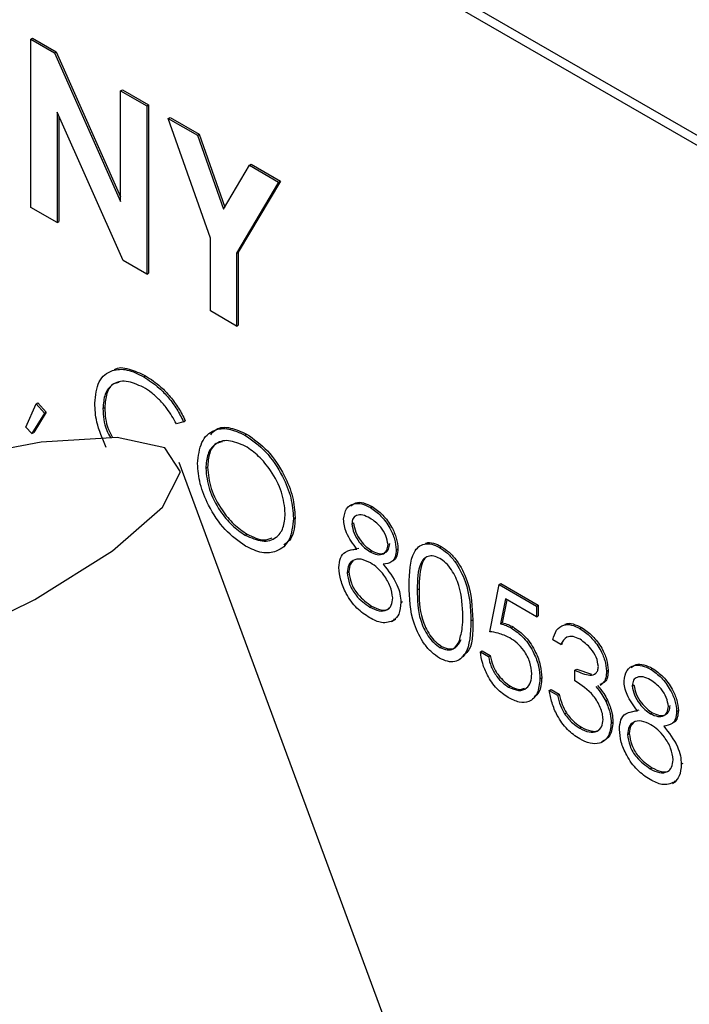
# Model space of a CAD drawing. Header units: inches. Extents: x 0.6 to 33.8, y 0 to 21.7.
# Tile 166 of 169: x 29.415 to 29.4826, y 18.2588 to 18.3583. Entities that reach past the tile are written whole.
import ezdxf

# ---------------------------------------------------------------- set-up
doc = ezdxf.new("R2010")
doc.units = ezdxf.units.IN
doc.header["$MEASUREMENT"] = 0

msp = doc.modelspace()

# ---------------------------------------------------------------- linework, layer by layer
at = {"color": 7, "linetype": 'Continuous'}
for p, q in [((29.49880873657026, 18.33667019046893), (29.11343554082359, 18.55914140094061)), ((29.49969262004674, 18.33718044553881), (29.11431942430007, 18.5596516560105)), ((29.41608328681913, 18.35632399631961), (29.41626006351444, 18.35642604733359)), ((29.41608328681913, 18.35632399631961), (29.41846474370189, 18.35494921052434)), ((29.41608328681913, 18.33931272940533), (29.41608328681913, 18.35632399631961)), ((29.41626006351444, 18.35642604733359), (29.41864152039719, 18.35505126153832)), ((29.41846474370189, 18.35494921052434), (29.41864152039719, 18.35505126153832)), ((29.41846474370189, 18.35494921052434), (29.42514875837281, 18.33989629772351)), ((29.41864152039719, 18.35505126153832), (29.42514875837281, 18.34039646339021)), ((29.42514875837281, 18.35109061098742), (29.42532553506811, 18.3511926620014)), ((29.42514875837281, 18.33989629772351), (29.42514875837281, 18.35109061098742)), ((29.42514875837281, 18.35109061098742), (29.42779285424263, 18.34956420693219)), ((29.42532553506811, 18.3511926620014), (29.42796963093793, 18.34966625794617)), ((29.42539369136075, 18.33393794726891), (29.41872738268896, 18.34894656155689)), ((29.41872738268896, 18.34894656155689), (29.41872738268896, 18.3377863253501)), ((29.42779285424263, 18.34956420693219), (29.42796963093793, 18.34966625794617)), ((29.42779285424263, 18.34956420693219), (29.42779285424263, 18.33255294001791)), ((29.42796963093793, 18.34966625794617), (29.42796963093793, 18.33265499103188)), ((29.41890415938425, 18.34854856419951), (29.41890415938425, 18.33788837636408)), ((29.4299647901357, 18.34831037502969), (29.430141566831, 18.34841242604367)), ((29.4299647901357, 18.34831037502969), (29.43290693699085, 18.34661190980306)), ((29.43421422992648, 18.33621341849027), (29.4299647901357, 18.34831037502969)), ((29.430141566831, 18.34841242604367), (29.43308371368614, 18.34671396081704)), ((29.43290693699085, 18.34661190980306), (29.43308371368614, 18.34671396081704)), ((29.43290693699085, 18.34661190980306), (29.43553627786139, 18.3391271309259)), ((29.43308371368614, 18.34671396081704), (29.43566963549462, 18.33935278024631)), ((29.43553627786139, 18.3391271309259), (29.43816561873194, 18.34357613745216)), ((29.43816561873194, 18.34357613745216), (29.43834239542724, 18.34367818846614)), ((29.43816561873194, 18.34357613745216), (29.44110776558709, 18.34187767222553)), ((29.43834239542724, 18.34367818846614), (29.44128454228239, 18.3419797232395)), ((29.44110776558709, 18.34187767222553), (29.4368583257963, 18.33468701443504)), ((29.44128454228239, 18.3419797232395), (29.4370351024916, 18.33478906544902)), ((29.44110776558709, 18.34187767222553), (29.44128454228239, 18.3419797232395)), ((29.41872738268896, 18.3377863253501), (29.41608328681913, 18.33931272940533)), ((29.41872738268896, 18.3377863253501), (29.41890415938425, 18.33788837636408)), ((29.43421422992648, 18.32884595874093), (29.43421422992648, 18.33621341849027)), ((29.4368583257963, 18.33468701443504), (29.4370351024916, 18.33478906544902)), ((29.4370351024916, 18.33478906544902), (29.4370351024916, 18.32742160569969)), ((29.42779285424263, 18.33255294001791), (29.42539369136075, 18.33393794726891)), ((29.4368583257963, 18.33468701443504), (29.4368583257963, 18.32731955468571)), ((29.42779285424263, 18.33255294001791), (29.42796963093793, 18.33265499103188)), ((29.4368583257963, 18.32731955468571), (29.43421422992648, 18.32884595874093)), ((29.4368583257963, 18.32731955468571), (29.4370351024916, 18.32742160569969)), ((29.42749170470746, 18.32219725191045), (29.42766848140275, 18.32229930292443)), ((29.41557335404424, 18.31712078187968), (29.41661727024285, 18.31947858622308)), ((29.41661727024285, 18.31947858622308), (29.41679404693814, 18.31958063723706)), ((29.41661727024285, 18.31947858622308), (29.41746199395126, 18.31851811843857)), ((29.41679404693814, 18.31958063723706), (29.41763877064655, 18.31862016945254)), ((29.42336399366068, 18.31898084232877), (29.42354077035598, 18.31908289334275)), ((29.41746199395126, 18.31851811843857), (29.41619306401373, 18.31645207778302)), ((29.41763877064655, 18.31862016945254), (29.41636984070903, 18.316554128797)), ((29.41746199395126, 18.31851811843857), (29.41763877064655, 18.31862016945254)), ((29.41619306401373, 18.31645207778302), (29.41557335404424, 18.31712078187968)), ((29.43150875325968, 18.31765473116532), (29.43078575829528, 18.31743316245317)), ((29.43150875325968, 18.31765473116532), (29.43168552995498, 18.3177567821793)), ((29.41619306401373, 18.31645207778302), (29.41636984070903, 18.316554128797)), ((29.43770585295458, 18.31630074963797), (29.43788262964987, 18.31640280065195)), ((29.47740338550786, 18.18807414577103), (29.43106330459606, 18.31352736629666)), ((29.43375151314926, 18.31295230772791), (29.43392828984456, 18.31305435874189)), ((29.45037855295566, 18.3089849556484), (29.45055532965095, 18.30908700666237)), ((29.4426045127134, 18.30788843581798), (29.4427812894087, 18.30799048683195)), ((29.44850651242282, 18.30732245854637), (29.44868328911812, 18.30742450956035)), ((29.43774642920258, 18.30619051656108), (29.43792320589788, 18.30629256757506)), ((29.4573687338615, 18.3049496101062), (29.4575455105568, 18.30505166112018)), ((29.44831244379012, 18.30466132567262), (29.4492015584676, 18.30488688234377)), ((29.45036564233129, 18.30449423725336), (29.45054241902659, 18.30459628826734)), ((29.45299203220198, 18.30471811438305), (29.45316880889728, 18.30482016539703)), ((29.44803435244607, 18.30241105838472), (29.44821112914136, 18.3025131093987)), ((29.46243523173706, 18.29643614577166), (29.46337955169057, 18.30120702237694)), ((29.46337955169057, 18.30120702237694), (29.46355632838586, 18.30130907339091)), ((29.46337955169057, 18.30120702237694), (29.4671568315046, 18.29902644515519)), ((29.46355632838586, 18.30130907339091), (29.4673336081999, 18.29912849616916)), ((29.45511675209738, 18.30066101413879), (29.45529352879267, 18.30076306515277)), ((29.45033244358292, 18.29892476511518), (29.45050922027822, 18.29902681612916)), ((29.45346419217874, 18.29939574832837), (29.45364096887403, 18.29949779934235)), ((29.46402508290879, 18.29974389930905), (29.46352894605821, 18.29723386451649)), ((29.46416564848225, 18.29966275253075), (29.46370572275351, 18.29733591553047)), ((29.4671568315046, 18.29793597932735), (29.46402508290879, 18.29974389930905)), ((29.4671568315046, 18.29902644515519), (29.4673336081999, 18.29912849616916)), ((29.4671568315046, 18.29902644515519), (29.4671568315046, 18.29793597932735)), ((29.4673336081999, 18.29912849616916), (29.4673336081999, 18.29803803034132)), ((29.4671568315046, 18.29793597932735), (29.4673336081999, 18.29803803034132)), ((29.4525608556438, 18.29746314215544), (29.45278182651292, 18.29759070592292)), ((29.45294379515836, 18.29769803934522), (29.45272590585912, 18.29765605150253)), ((29.45276701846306, 18.29759598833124), (29.45294379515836, 18.29769803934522)), ((29.46054659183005, 18.29752217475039), (29.46072336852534, 18.29762422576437)), ((29.46352894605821, 18.29723386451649), (29.46370572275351, 18.29733591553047)), ((29.46461343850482, 18.296814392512), (29.46479021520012, 18.29691644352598)), ((29.4715501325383, 18.29676286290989), (29.4717269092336, 18.29686491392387)), ((29.46963567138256, 18.29514189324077), (29.46880939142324, 18.29561889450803)), ((29.46963567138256, 18.29514189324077), (29.46981244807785, 18.29524394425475)), ((29.45739639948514, 18.29484683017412), (29.45757317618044, 18.29494888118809)), ((29.46149091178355, 18.29439143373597), (29.46166768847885, 18.29449348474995)), ((29.46149091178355, 18.29439143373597), (29.46231719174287, 18.29391443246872)), ((29.46166768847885, 18.29449348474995), (29.46249396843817, 18.2940164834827)), ((29.46231719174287, 18.29391443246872), (29.46249396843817, 18.2940164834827)), ((29.47105215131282, 18.29255216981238), (29.47122892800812, 18.29265422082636)), ((29.47105215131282, 18.29146170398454), (29.47105215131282, 18.29255216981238)), ((29.47122892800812, 18.29265422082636), (29.47273286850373, 18.2921531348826)), ((29.47423923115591, 18.29244810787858), (29.4744160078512, 18.29255015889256)), ((29.47870815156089, 18.29263062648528), (29.47888492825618, 18.29273267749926)), ((29.46751095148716, 18.29166370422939), (29.46768772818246, 18.29176575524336)), ((29.47358913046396, 18.29102233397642), (29.47381010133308, 18.29114989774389)), ((29.47683611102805, 18.29096812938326), (29.47701288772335, 18.29107018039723)), ((29.4643478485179, 18.29083384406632), (29.46452462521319, 18.2909358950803)), ((29.46845527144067, 18.29050730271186), (29.46863204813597, 18.29060935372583)), ((29.46845527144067, 18.29050730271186), (29.46928155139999, 18.2900303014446)), ((29.46863204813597, 18.29060935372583), (29.46945832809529, 18.29013235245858)), ((29.46928155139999, 18.2900303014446), (29.46945832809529, 18.29013235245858)), ((29.47416176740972, 18.28939820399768), (29.47433854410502, 18.28950025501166)), ((29.47000270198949, 18.28814441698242), (29.47017947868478, 18.2882464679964)), ((29.47664204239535, 18.2883069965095), (29.47753115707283, 18.28853255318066)), ((29.47869524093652, 18.28813990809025), (29.47887201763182, 18.28824195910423)), ((29.48132163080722, 18.28836378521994), (29.48149840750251, 18.28846583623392)), ((29.47471139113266, 18.28719176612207), (29.47488816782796, 18.28729381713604)), ((29.47154091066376, 18.28668137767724), (29.47171768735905, 18.28678342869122)), ((29.4763639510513, 18.2860567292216), (29.4765407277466, 18.28615878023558)), ((29.48179379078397, 18.28304141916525), (29.48197056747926, 18.28314347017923)), ((29.47866204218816, 18.28257043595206), (29.47883881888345, 18.28267248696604)), ((29.48089045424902, 18.28110881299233), (29.48111142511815, 18.2812363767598)), ((29.48127339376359, 18.28134371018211), (29.48105550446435, 18.28130172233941)), ((29.48109661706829, 18.28124165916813), (29.48127339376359, 18.28134371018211))]:
    msp.add_line(p, q, dxfattribs=at)
at = {"color": 7, "linetype": 'Continuous', "flags": 128}
msp.add_lwpolyline([(29.37419701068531, 18.30167965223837), (29.36520536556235, 18.29672338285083), (29.35867939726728, 18.29200946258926), (29.35519896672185, 18.28795674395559), (29.35507332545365, 18.28492532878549), (29.35831363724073, 18.28318457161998), (29.36463198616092, 18.28288914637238), (29.37346695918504, 18.28406530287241), (29.38403353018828, 18.28660853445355), (29.39539281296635, 18.29029286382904), (29.40653548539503, 18.29479092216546), (29.41647147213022, 18.29970303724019), (29.42431791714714, 18.3045927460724), (29.42937762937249, 18.30902557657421), (29.43120103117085, 18.31260765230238), (29.42962610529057, 18.31502069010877), (29.42479279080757, 18.31605028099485), (29.41713054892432, 18.3156049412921), (29.40732020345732, 18.31372424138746), (29.39623344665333, 18.31057528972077), (29.38485538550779, 18.30643788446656), (29.37419701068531, 18.30167965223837)], dxfattribs=at)
at = {"color": 7, "linetype": 'Continuous'}
for points, knots in [([(29.42253771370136, 18.31953025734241), (29.42262179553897, 18.3203150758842), (29.42278997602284, 18.32188486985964), (29.424152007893, 18.3229238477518), (29.42579156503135, 18.32303335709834), (29.42692470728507, 18.32247609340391), (29.42749170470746, 18.32219725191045)], [0, 0, 0, 0, 0.2795118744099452, 0.5590796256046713, 0.7793739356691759, 1, 1, 1, 1]), ([(29.42450114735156, 18.32290856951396), (29.42450573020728, 18.32291248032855), (29.42486293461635, 18.32321730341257), (29.42600897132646, 18.32307188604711), (29.42711503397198, 18.32255695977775), (29.42766848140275, 18.32229930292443)], [0, 0, 0, 0, 0.006451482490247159, 0.5028519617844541, 1, 1, 1, 1]), ([(29.42749170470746, 18.32219725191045), (29.42801811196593, 18.32185221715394), (29.42888567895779, 18.32128356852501), (29.43000114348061, 18.32008982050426), (29.43085780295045, 18.31893973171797), (29.43129177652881, 18.3180830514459), (29.43150875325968, 18.31765473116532)], [0, 0, 0, 0, 0.3396898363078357, 0.5598397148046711, 0.7799300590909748, 1, 1, 1, 1]), ([(29.42766848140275, 18.32229930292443), (29.42819488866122, 18.32195426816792), (29.42906245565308, 18.32138561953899), (29.4301779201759, 18.32019187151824), (29.43103457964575, 18.31904178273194), (29.4314685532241, 18.31818510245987), (29.43168552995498, 18.3177567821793)], [0, 0, 0, 0, 0.3396898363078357, 0.5598397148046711, 0.7799300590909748, 1, 1, 1, 1]), ([(29.42744006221, 18.32113659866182), (29.42685208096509, 18.32139835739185), (29.42567652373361, 18.32192169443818), (29.42430551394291, 18.32155921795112), (29.42348962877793, 18.32051271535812), (29.42340588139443, 18.31949158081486), (29.42336399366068, 18.31898084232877)], [0, 0, 0, 0, 0.2798558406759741, 0.5595187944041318, 0.7796855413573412, 1, 1, 1, 1]), ([(29.42501262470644, 18.32161046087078), (29.4248251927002, 18.32158257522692), (29.4242461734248, 18.32149643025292), (29.42367876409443, 18.32058650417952), (29.42358677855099, 18.31958420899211), (29.42354077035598, 18.31908289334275)], [0, 0, 0, 0, 0.1930558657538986, 0.5963926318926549, 1, 1, 1, 1]), ([(29.43078575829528, 18.31743316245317), (29.43048518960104, 18.31796862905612), (29.42998962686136, 18.31885147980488), (29.42909015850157, 18.31987463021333), (29.42827938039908, 18.32060934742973), (29.4277198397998, 18.32096084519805), (29.42744006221, 18.32113659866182)], [0, 0, 0, 0, 0.339327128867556, 0.5594657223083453, 0.7797271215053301, 1, 1, 1, 1]), ([(29.42370520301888, 18.31506520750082), (29.42332429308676, 18.31592903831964), (29.42264291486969, 18.31747427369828), (29.42256990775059, 18.3189010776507), (29.42253771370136, 18.31953025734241)], [0, 0, 0, 0, 0.5590286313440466, 1, 1, 1, 1]), ([(29.42336399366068, 18.31898084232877), (29.42339716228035, 18.31824615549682), (29.42344127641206, 18.31726902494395), (29.42398564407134, 18.31628892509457), (29.42412071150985, 18.31604574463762)], [0, 0, 0, 0, 0.7518819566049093, 0.9999999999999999, 0.9999999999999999, 0.9999999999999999, 0.9999999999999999]), ([(29.42354077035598, 18.31908289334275), (29.42357646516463, 18.31834819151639), (29.42362524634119, 18.31734413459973), (29.42418805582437, 18.31633702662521), (29.42433903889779, 18.31606685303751)], [0, 0, 0, 0, 0.7317332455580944, 0.9999999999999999, 0.9999999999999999, 0.9999999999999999, 0.9999999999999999]), ([(29.43292523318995, 18.31342504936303), (29.43301027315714, 18.31419631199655), (29.43318031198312, 18.31573846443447), (29.43444039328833, 18.31687968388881), (29.43603109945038, 18.31707475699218), (29.43714763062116, 18.31655873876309), (29.43770585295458, 18.31630074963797)], [0, 0, 0, 0, 0.279731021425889, 0.5593268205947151, 0.7796804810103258, 1, 1, 1, 1]), ([(29.43424801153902, 18.31634328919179), (29.43441963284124, 18.31654606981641), (29.43489810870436, 18.3171114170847), (29.43622758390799, 18.31715006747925), (29.43733097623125, 18.3166518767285), (29.43788262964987, 18.31640280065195)], [0, 0, 0, 0, 0.218547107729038, 0.6093038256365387, 1, 1, 1, 1]), ([(29.43770585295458, 18.31630074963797), (29.4384273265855, 18.31579684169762), (29.43986981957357, 18.3147893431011), (29.44148320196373, 18.31234908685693), (29.4424624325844, 18.30993156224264), (29.4425571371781, 18.30856970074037), (29.4426045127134, 18.30788843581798)], [0, 0, 0, 0, 0.2797673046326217, 0.5593584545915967, 0.7795711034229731, 1, 1, 1, 1]), ([(29.43788262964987, 18.31640280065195), (29.4386041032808, 18.3158988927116), (29.44004659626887, 18.31489139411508), (29.44165997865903, 18.31245113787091), (29.44263920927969, 18.31003361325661), (29.44273391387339, 18.30867175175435), (29.4427812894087, 18.30799048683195)], [0, 0, 0, 0, 0.2797673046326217, 0.5593584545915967, 0.7795711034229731, 1, 1, 1, 1]), ([(29.43774642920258, 18.31518685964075), (29.43716522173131, 18.31543521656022), (29.43600260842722, 18.31593201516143), (29.4346727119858, 18.31551580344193), (29.4338768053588, 18.31446859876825), (29.43379328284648, 18.31345780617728), (29.43375151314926, 18.31295230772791)], [0, 0, 0, 0, 0.2796270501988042, 0.5593495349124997, 0.7796302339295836, 1, 1, 1, 1]), ([(29.43543860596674, 18.31561088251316), (29.4352296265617, 18.315573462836), (29.43463726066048, 18.3154673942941), (29.43406464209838, 18.31454545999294), (29.43397374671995, 18.31355145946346), (29.43392828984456, 18.31305435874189)], [0, 0, 0, 0, 0.2141385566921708, 0.6069898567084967, 1, 1, 1, 1]), ([(29.44177823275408, 18.3083675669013), (29.44170751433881, 18.30908340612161), (29.44156609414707, 18.31051491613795), (29.44044572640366, 18.31262563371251), (29.43911893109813, 18.31423831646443), (29.4382038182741, 18.31487075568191), (29.43774642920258, 18.31518685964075)], [0, 0, 0, 0, 0.2794680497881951, 0.5588703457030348, 0.7795158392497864, 1, 1, 1, 1]), ([(29.43777962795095, 18.30508088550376), (29.4370662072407, 18.30558391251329), (29.43563929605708, 18.30659001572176), (29.43405209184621, 18.30900916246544), (29.43307387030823, 18.31139909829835), (29.43297478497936, 18.31274964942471), (29.43292523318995, 18.31342504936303)], [0, 0, 0, 0, 0.2796632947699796, 0.5593539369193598, 0.7796363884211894, 1, 1, 1, 1]), ([(29.43375151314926, 18.31295230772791), (29.43382194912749, 18.31224163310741), (29.43396288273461, 18.3108196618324), (29.43507564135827, 18.30873243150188), (29.4363800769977, 18.30710878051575), (29.43729089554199, 18.30649666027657), (29.43774642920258, 18.30619051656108)], [0, 0, 0, 0, 0.2794159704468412, 0.5590765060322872, 0.7794780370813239, 1, 1, 1, 1]), ([(29.43392828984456, 18.31305435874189), (29.43399872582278, 18.31234368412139), (29.43413965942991, 18.31092171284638), (29.43525241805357, 18.30883448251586), (29.43655685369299, 18.30721083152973), (29.43746767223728, 18.30659871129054), (29.43792320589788, 18.30629256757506)], [0, 0, 0, 0, 0.2794159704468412, 0.5590765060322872, 0.7794780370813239, 1, 1, 1, 1]), ([(29.4476802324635, 18.30781436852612), (29.44774549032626, 18.30820232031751), (29.44787620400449, 18.30897940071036), (29.44863617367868, 18.30942413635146), (29.44950307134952, 18.30940930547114), (29.45008666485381, 18.30912643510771), (29.45037855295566, 18.3089849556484)], [0, 0, 0, 0, 0.2788057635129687, 0.5584572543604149, 0.7791595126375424, 1, 1, 1, 1]), ([(29.44839639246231, 18.30912678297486), (29.44855366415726, 18.30926432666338), (29.44889362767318, 18.30956164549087), (29.44968704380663, 18.30950144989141), (29.45026584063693, 18.30922518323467), (29.45055532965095, 18.30908700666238)], [0, 0, 0, 0, 0.3008431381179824, 0.6503121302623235, 1, 1, 1, 1]), ([(29.45037855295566, 18.3089849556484), (29.45074561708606, 18.30872650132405), (29.45147943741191, 18.3082098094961), (29.45234053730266, 18.30701072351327), (29.45288621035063, 18.30577735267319), (29.45295677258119, 18.30507105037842), (29.45299203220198, 18.30471811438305)], [0, 0, 0, 0, 0.2799288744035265, 0.5596229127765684, 0.7799456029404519, 0.9999999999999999, 0.9999999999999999, 0.9999999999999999, 0.9999999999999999]), ([(29.45055532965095, 18.30908700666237), (29.45092239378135, 18.30882855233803), (29.45165621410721, 18.30831186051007), (29.45251731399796, 18.30711277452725), (29.45306298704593, 18.30587940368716), (29.45313354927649, 18.3051731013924), (29.45316880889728, 18.30482016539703)], [0, 0, 0, 0, 0.2799288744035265, 0.5596229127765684, 0.7799456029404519, 0.9999999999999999, 0.9999999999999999, 0.9999999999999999, 0.9999999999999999]), ([(29.43774642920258, 18.30619051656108), (29.43833117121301, 18.30592990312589), (29.43950009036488, 18.30540892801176), (29.44085465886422, 18.30579127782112), (29.44165125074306, 18.30684711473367), (29.44173590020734, 18.30786068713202), (29.44177823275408, 18.3083675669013)], [0, 0, 0, 0, 0.2798296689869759, 0.5593890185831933, 0.7796538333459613, 1, 1, 1, 1]), ([(29.4427812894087, 18.30799048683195), (29.44272859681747, 18.30717419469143), (29.44264749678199, 18.30591782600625), (29.44190431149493, 18.30539835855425), (29.4416439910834, 18.30521640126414)], [0, 0, 0, 0, 0.6497234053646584, 0.9999999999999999, 0.9999999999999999, 0.9999999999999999, 0.9999999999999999]), ([(29.45033244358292, 18.30792110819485), (29.45009054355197, 18.30804190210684), (29.44960737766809, 18.30828317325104), (29.44901463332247, 18.3082330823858), (29.44858426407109, 18.30793536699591), (29.44853240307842, 18.30752655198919), (29.44850651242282, 18.30732245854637)], [0, 0, 0, 0, 0.2806506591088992, 0.5605655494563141, 0.7806203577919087, 1, 1, 1, 1]), ([(29.45216575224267, 18.3052313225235), (29.45211645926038, 18.30553290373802), (29.45201752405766, 18.30613820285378), (29.45133933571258, 18.30723601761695), (29.45071407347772, 18.30766144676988), (29.45033244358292, 18.30792110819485)], [0, 0, 0, 0, 0.2789711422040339, 0.5599187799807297, 1, 1, 1, 1]), ([(29.4426045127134, 18.30788843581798), (29.44252354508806, 18.30711023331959), (29.44236158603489, 18.30555359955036), (29.441050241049, 18.30448154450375), (29.4394629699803, 18.30427474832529), (29.4383408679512, 18.30481211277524), (29.43777962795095, 18.30508088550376)], [0, 0, 0, 0, 0.2796303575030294, 0.559342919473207, 0.7795972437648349, 1, 1, 1, 1]), ([(29.44902478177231, 18.3047848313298), (29.44862951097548, 18.30531588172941), (29.44807749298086, 18.30605752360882), (29.44772692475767, 18.30715404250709), (29.44769579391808, 18.30759429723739), (29.4476802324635, 18.30781436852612)], [0, 0, 0, 0, 0.557752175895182, 0.7789324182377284, 1, 1, 1, 1]), ([(29.44850651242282, 18.30732245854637), (29.44855798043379, 18.307011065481), (29.44866143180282, 18.30638516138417), (29.44920834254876, 18.30553438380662), (29.44978192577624, 18.30488027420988), (29.45017104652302, 18.30462293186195), (29.45036564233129, 18.30449423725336)], [0, 0, 0, 0, 0.2777214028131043, 0.5582236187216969, 0.7790715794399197, 1, 1, 1, 1]), ([(29.44868328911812, 18.30742450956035), (29.44873475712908, 18.30711311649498), (29.44883820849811, 18.30648721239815), (29.44938511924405, 18.3056364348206), (29.44995870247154, 18.30498232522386), (29.45034782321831, 18.30472498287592), (29.45054241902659, 18.30459628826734)], [0, 0, 0, 0, 0.2777214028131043, 0.5582236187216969, 0.7790715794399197, 1, 1, 1, 1]), ([(29.43792320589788, 18.30629256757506), (29.43852238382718, 18.30599935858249), (29.43947967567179, 18.30553090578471), (29.44020056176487, 18.30582006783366), (29.44047023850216, 18.30592824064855)], [0, 0, 0, 0, 0.6259093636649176, 1, 1, 1, 1]), ([(29.45036564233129, 18.30449423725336), (29.45060980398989, 18.30438320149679), (29.45109784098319, 18.30416126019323), (29.45168914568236, 18.30425117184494), (29.45207596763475, 18.30462221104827), (29.45213585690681, 18.30502850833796), (29.45216575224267, 18.3052313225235)], [0, 0, 0, 0, 0.2802370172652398, 0.5601454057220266, 0.78043478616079, 1, 1, 1, 1]), ([(29.45054241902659, 18.30459628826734), (29.45078658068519, 18.30448525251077), (29.45127461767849, 18.30426331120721), (29.45186592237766, 18.30435322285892), (29.45225274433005, 18.30472426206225), (29.4523126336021, 18.30513055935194), (29.45234252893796, 18.30533337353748)], [0, 0, 0, 0, 0.2802370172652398, 0.5601454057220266, 0.78043478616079, 1, 1, 1, 1]), ([(29.45429047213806, 18.30113375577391), (29.45432610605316, 18.302382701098), (29.45437070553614, 18.30394588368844), (29.45522869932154, 18.30504761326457), (29.45582640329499, 18.30533702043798), (29.45656136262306, 18.30533983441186), (29.45709962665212, 18.30507967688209), (29.4573687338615, 18.3049496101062)], [0, 0, 0, 0, 0.4987020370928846, 0.6241765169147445, 0.7494674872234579, 0.8747452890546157, 1, 1, 1, 1]), ([(29.45595324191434, 18.3053562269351), (29.45597725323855, 18.30536849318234), (29.45619641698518, 18.3054804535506), (29.45674666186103, 18.30542591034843), (29.45727924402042, 18.30517640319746), (29.4575455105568, 18.30505166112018)], [0, 0, 0, 0, 0.05795914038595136, 0.5290229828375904, 1, 1, 1, 1]), ([(29.4573687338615, 18.3049496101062), (29.45763973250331, 18.30476811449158), (29.45818172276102, 18.30440512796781), (29.45916958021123, 18.30327996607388), (29.46041405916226, 18.30078778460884), (29.46049356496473, 18.29882875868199), (29.46054659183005, 18.29752217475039)], [0, 0, 0, 0, 0.1256000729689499, 0.2511968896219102, 0.5005813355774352, 1, 1, 1, 1]), ([(29.4575455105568, 18.30505166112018), (29.45781650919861, 18.30487016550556), (29.45835849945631, 18.30450717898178), (29.45934635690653, 18.30338201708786), (29.46059083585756, 18.30088983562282), (29.46067034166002, 18.29893080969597), (29.46072336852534, 18.29762422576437)], [0, 0, 0, 0, 0.1256000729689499, 0.2511968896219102, 0.5005813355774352, 1, 1, 1, 1]), ([(29.44720807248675, 18.30292000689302), (29.44723838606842, 18.30325769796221), (29.44729900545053, 18.30393299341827), (29.44791706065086, 18.30467860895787), (29.44860455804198, 18.30474453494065), (29.44902478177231, 18.3047848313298)], [0, 0, 0, 0, 0.2799865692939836, 0.5599012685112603, 0.9999999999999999, 0.9999999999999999, 0.9999999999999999, 0.9999999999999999]), ([(29.45299203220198, 18.30471811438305), (29.45297142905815, 18.30446486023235), (29.45293022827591, 18.30395841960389), (29.45249327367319, 18.30337290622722), (29.45199113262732, 18.30329628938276), (29.45168437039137, 18.30324948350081)], [0, 0, 0, 0, 0.2801589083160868, 0.5602429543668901, 1, 1, 1, 1]), ([(29.45316880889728, 18.30482016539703), (29.45314547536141, 18.30457193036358), (29.45309881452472, 18.30407552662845), (29.45285297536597, 18.3036480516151), (29.45261872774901, 18.30358833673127), (29.45257030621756, 18.30357599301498)], [0, 0, 0, 0, 0.4424313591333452, 0.8847444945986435, 1, 1, 1, 1]), ([(29.45739639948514, 18.30384317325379), (29.45718535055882, 18.30394068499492), (29.45676301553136, 18.30413581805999), (29.45620317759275, 18.30408514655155), (29.45575635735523, 18.30382029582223), (29.45514720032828, 18.30287710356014), (29.4551302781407, 18.30164546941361), (29.45511675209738, 18.30066101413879)], [0, 0, 0, 0, 0.1251387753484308, 0.2504181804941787, 0.3755188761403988, 0.5008471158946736, 1, 1, 1, 1]), ([(29.45038593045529, 18.30339205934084), (29.45006234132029, 18.30354706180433), (29.44941565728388, 18.30385682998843), (29.44865365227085, 18.30370151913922), (29.44812783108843, 18.30323569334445), (29.44806549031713, 18.30268574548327), (29.44803435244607, 18.30241105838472)], [0, 0, 0, 0, 0.2802829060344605, 0.5601377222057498, 0.7802982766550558, 1, 1, 1, 1]), ([(29.4486429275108, 18.30355033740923), (29.44854045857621, 18.30346946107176), (29.44827308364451, 18.3032584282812), (29.44823476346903, 18.30279743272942), (29.44821112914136, 18.3025131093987)], [0, 0, 0, 0, 0.3832406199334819, 1, 1, 1, 1]), ([(29.45263791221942, 18.299853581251), (29.45258387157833, 18.30023777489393), (29.45247542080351, 18.30100878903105), (29.45182194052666, 18.30208715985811), (29.45111234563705, 18.3029133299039), (29.45062814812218, 18.30323243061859), (29.45038593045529, 18.30339205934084)], [0, 0, 0, 0, 0.2783032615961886, 0.5585093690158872, 0.7791462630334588, 0.9999999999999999, 0.9999999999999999, 0.9999999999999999, 0.9999999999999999]), ([(29.45168437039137, 18.30324948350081), (29.45220609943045, 18.30258312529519), (29.45293419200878, 18.30165319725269), (29.45341087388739, 18.30024039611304), (29.45344641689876, 18.29967733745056), (29.45346419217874, 18.29939574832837)], [0, 0, 0, 0, 0.5582713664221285, 0.779088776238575, 1, 1, 1, 1]), ([(29.45596693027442, 18.30389388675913), (29.45596359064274, 18.30389191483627), (29.45581233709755, 18.30380260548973), (29.45536387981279, 18.3029156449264), (29.45532478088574, 18.30171930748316), (29.45529352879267, 18.30076306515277)], [0, 0, 0, 0, 0.004510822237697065, 0.2042973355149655, 1, 1, 1, 1]), ([(29.45972031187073, 18.29800343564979), (29.45968621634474, 18.2990103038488), (29.45963514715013, 18.30051841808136), (29.4587734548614, 18.30247740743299), (29.45802862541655, 18.30340134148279), (29.45760704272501, 18.30369596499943), (29.45739639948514, 18.30384317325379)], [0, 0, 0, 0, 0.5000715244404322, 0.7490205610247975, 0.8745984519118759, 1, 1, 1, 1]), ([(29.45032322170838, 18.2978396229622), (29.44987765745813, 18.29812902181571), (29.44898942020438, 18.29870594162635), (29.44795202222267, 18.30016699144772), (29.44732672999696, 18.30165105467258), (29.4472476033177, 18.30249725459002), (29.44720807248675, 18.30292000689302)], [0, 0, 0, 0, 0.2805448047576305, 0.5592691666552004, 0.7798156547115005, 1, 1, 1, 1]), ([(29.44803435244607, 18.30241105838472), (29.44808621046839, 18.30202635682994), (29.44819002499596, 18.30125622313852), (29.44904129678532, 18.29982854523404), (29.44984290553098, 18.29926743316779), (29.45033244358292, 18.29892476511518)], [0, 0, 0, 0, 0.2798333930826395, 0.5601982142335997, 1, 1, 1, 1]), ([(29.44821112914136, 18.3025131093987), (29.44826298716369, 18.30212840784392), (29.44836680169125, 18.3013582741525), (29.44921807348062, 18.29993059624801), (29.45001968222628, 18.29936948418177), (29.45050922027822, 18.29902681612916)], [0, 0, 0, 0, 0.2798333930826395, 0.5601982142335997, 1, 1, 1, 1]), ([(29.4573687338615, 18.29377233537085), (29.45710002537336, 18.29395271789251), (29.45656263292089, 18.29431346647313), (29.45558492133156, 18.29543450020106), (29.45437553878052, 18.29791904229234), (29.45432451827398, 18.29984713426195), (29.45429047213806, 18.30113375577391)], [0, 0, 0, 0, 0.1255507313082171, 0.2510900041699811, 0.5002501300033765, 1, 1, 1, 1]), ([(29.45511675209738, 18.30066101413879), (29.45512349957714, 18.29966323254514), (29.45513360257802, 18.29816925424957), (29.45601778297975, 18.29620748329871), (29.45676446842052, 18.29529013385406), (29.45718582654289, 18.29499454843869), (29.45739639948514, 18.29484683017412)], [0, 0, 0, 0, 0.500291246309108, 0.7490860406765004, 0.8746062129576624, 1, 1, 1, 1]), ([(29.45529352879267, 18.30076306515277), (29.45530027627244, 18.29976528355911), (29.45531037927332, 18.29827130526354), (29.45619455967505, 18.29630953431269), (29.45694124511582, 18.29539218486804), (29.45736260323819, 18.29509659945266), (29.45757317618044, 18.29494888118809)], [0, 0, 0, 0, 0.500291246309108, 0.7490860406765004, 0.8746062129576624, 1, 1, 1, 1]), ([(29.45033244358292, 18.29892476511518), (29.45064960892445, 18.29876676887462), (29.45128253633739, 18.29845147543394), (29.45204634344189, 18.298568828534), (29.45254850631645, 18.29904553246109), (29.45260812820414, 18.29958439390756), (29.45263791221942, 18.299853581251)], [0, 0, 0, 0, 0.2806016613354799, 0.5599618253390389, 0.7801796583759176, 1, 1, 1, 1]), ([(29.45050922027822, 18.29902681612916), (29.45082184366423, 18.29887472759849), (29.45144570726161, 18.29857122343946), (29.4521192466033, 18.2986000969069), (29.45233713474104, 18.29885912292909), (29.45238354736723, 18.29891429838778)], [0, 0, 0, 0, 0.4414924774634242, 0.881031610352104, 1, 1, 1, 1]), ([(29.45346419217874, 18.29939574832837), (29.45342713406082, 18.29896464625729), (29.45336088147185, 18.29819392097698), (29.45294866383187, 18.29777887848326), (29.45276701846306, 18.29759598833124)], [0, 0, 0, 0, 0.5593459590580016, 0.9999999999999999, 0.9999999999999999, 0.9999999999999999, 0.9999999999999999]), ([(29.45937172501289, 18.29553175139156), (29.45948900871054, 18.29595416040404), (29.45969859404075, 18.29670900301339), (29.45971367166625, 18.29760766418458), (29.45972031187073, 18.29800343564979)], [0, 0, 0, 0, 0.5595987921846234, 1, 1, 1, 1]), ([(29.45276701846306, 18.29759598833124), (29.45236994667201, 18.29743569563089), (29.45165803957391, 18.29714830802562), (29.45073252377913, 18.29762764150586), (29.45032322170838, 18.2978396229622)], [0, 0, 0, 0, 0.5577578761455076, 1, 1, 1, 1]), ([(29.46054659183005, 18.29752217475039), (29.46049514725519, 18.29627584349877), (29.46041801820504, 18.29440726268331), (29.45916634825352, 18.29336717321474), (29.45818108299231, 18.29337934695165), (29.45763951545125, 18.29364133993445), (29.4573687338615, 18.29377233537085)], [0, 0, 0, 0, 0.4994065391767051, 0.7487427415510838, 0.8743723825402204, 0.9999999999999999, 0.9999999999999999, 0.9999999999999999, 0.9999999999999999]), ([(29.46072336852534, 18.29762422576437), (29.46073469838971, 18.29628434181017), (29.46074821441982, 18.29468591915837), (29.45986394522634, 18.29410606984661), (29.45972091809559, 18.29401228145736)], [0, 0, 0, 0, 0.838253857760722, 1, 1, 1, 1]), ([(29.46352894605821, 18.29723386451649), (29.46372806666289, 18.29718222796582), (29.46408359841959, 18.29709003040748), (29.46445155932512, 18.29689860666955), (29.46461343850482, 18.296814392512)], [0, 0, 0, 0, 0.5600641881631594, 1, 1, 1, 1]), ([(29.46370572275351, 18.29733591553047), (29.46390484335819, 18.2972842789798), (29.46426037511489, 18.29719208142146), (29.46462833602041, 18.29700065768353), (29.46479021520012, 18.29691644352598)], [0, 0, 0, 0, 0.5600641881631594, 1, 1, 1, 1]), ([(29.46880939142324, 18.29561889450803), (29.46891547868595, 18.29596653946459), (29.46912731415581, 18.29666071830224), (29.46983089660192, 18.29715832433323), (29.47068214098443, 18.29718588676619), (29.47126072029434, 18.29690391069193), (29.4715501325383, 18.29676286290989)], [0, 0, 0, 0, 0.2802877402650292, 0.5596796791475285, 0.7797465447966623, 1, 1, 1, 1]), ([(29.47003497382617, 18.29715388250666), (29.47005789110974, 18.2971715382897), (29.47026814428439, 18.29733352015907), (29.47087396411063, 18.29726289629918), (29.47144251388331, 18.29699761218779), (29.4717269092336, 18.29686491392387)], [0, 0, 0, 0, 0.05761760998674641, 0.5286091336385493, 1, 1, 1, 1]), ([(29.46446404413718, 18.29581017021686), (29.46407411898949, 18.29598859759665), (29.46337709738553, 18.29630755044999), (29.4627232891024, 18.29639681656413), (29.46243523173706, 18.29643614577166)], [0, 0, 0, 0, 0.5594161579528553, 1, 1, 1, 1]), ([(29.46461343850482, 18.296814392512), (29.46505373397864, 18.2965062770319), (29.46593377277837, 18.29589043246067), (29.46690179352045, 18.29437460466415), (29.46744076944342, 18.29289946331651), (29.46748754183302, 18.29207589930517), (29.46751095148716, 18.29166370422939)], [0, 0, 0, 0, 0.2796881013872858, 0.5590254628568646, 0.7792915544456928, 1, 1, 1, 1]), ([(29.46479021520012, 18.29691644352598), (29.46523051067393, 18.29660832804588), (29.46611054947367, 18.29599248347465), (29.46707857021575, 18.29447665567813), (29.46761754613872, 18.29300151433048), (29.46766431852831, 18.29217795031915), (29.46768772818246, 18.29176575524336)], [0, 0, 0, 0, 0.2796881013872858, 0.5590254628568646, 0.7792915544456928, 1, 1, 1, 1]), ([(29.47156119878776, 18.29566600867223), (29.47132176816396, 18.29578225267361), (29.47084368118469, 18.2960143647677), (29.47008255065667, 18.29592207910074), (29.46980518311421, 18.29543783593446), (29.46963567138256, 18.29514189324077)], [0, 0, 0, 0, 0.2806359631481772, 0.5603644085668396, 1, 1, 1, 1]), ([(29.4715501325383, 18.29676286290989), (29.47192291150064, 18.29650144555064), (29.47266806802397, 18.29597889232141), (29.47355981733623, 18.29478100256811), (29.47412610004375, 18.2935268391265), (29.47420153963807, 18.29280750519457), (29.47423923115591, 18.29244810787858)], [0, 0, 0, 0, 0.2800849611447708, 0.5598683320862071, 0.7800991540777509, 1, 1, 1, 1]), ([(29.4717269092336, 18.29686491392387), (29.47209968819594, 18.29660349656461), (29.47284484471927, 18.29608094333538), (29.47373659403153, 18.29488305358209), (29.47430287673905, 18.29362889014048), (29.47437831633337, 18.29290955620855), (29.4744160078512, 18.29255015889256)], [0, 0, 0, 0, 0.2800849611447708, 0.5598683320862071, 0.7800991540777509, 1, 1, 1, 1]), ([(29.45739639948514, 18.29484683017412), (29.45764787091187, 18.29473811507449), (29.45815105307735, 18.29452058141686), (29.4589282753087, 18.29467873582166), (29.45920366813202, 18.29520847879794), (29.45937172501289, 18.29553175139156)], [0, 0, 0, 0, 0.280257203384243, 0.5607811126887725, 1, 1, 1, 1]), ([(29.45757317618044, 18.29494888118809), (29.45782464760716, 18.29484016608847), (29.45832782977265, 18.29462263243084), (29.459105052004, 18.29478078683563), (29.45938044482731, 18.29531052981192), (29.45954850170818, 18.29563380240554)], [0, 0, 0, 0, 0.280257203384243, 0.5607811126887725, 1, 1, 1, 1]), ([(29.46668467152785, 18.29218117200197), (29.46665061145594, 18.29256870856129), (29.4665825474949, 18.2933431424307), (29.46596214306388, 18.29449950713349), (29.46521169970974, 18.29532852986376), (29.4647134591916, 18.29564949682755), (29.46446404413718, 18.29581017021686)], [0, 0, 0, 0, 0.2795389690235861, 0.5586168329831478, 0.7790472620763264, 1, 1, 1, 1]), ([(29.47341295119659, 18.29292936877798), (29.473366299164, 18.29323458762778), (29.47327260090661, 18.29384760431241), (29.47256777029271, 18.29494304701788), (29.47194258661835, 18.29539208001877), (29.47156119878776, 18.29566600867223)], [0, 0, 0, 0, 0.2788589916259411, 0.5600742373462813, 0.9999999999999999, 0.9999999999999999, 0.9999999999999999, 0.9999999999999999]), ([(29.46429989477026, 18.28977106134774), (29.46390517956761, 18.29004555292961), (29.46311607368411, 18.29059431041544), (29.46222382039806, 18.2919230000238), (29.46167189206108, 18.29323373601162), (29.46155126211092, 18.29400538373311), (29.46149091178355, 18.29439143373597)], [0, 0, 0, 0, 0.2796245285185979, 0.5590191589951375, 0.779380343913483, 1, 1, 1, 1]), ([(29.46249396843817, 18.2940164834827), (29.46256519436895, 18.29367500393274), (29.46270740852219, 18.29299318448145), (29.46326983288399, 18.29206078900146), (29.46389624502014, 18.29136065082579), (29.46431516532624, 18.29107748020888), (29.46452462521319, 18.2909358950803)], [0, 0, 0, 0, 0.2800501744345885, 0.5591657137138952, 0.7795831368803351, 0.9999999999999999, 0.9999999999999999, 0.9999999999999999, 0.9999999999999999]), ([(29.46231719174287, 18.29391443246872), (29.46238841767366, 18.29357295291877), (29.4625306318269, 18.29289113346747), (29.46309305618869, 18.29195873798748), (29.46371946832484, 18.29125859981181), (29.46413838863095, 18.2909754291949), (29.4643478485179, 18.29083384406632)], [0, 0, 0, 0, 0.2800501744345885, 0.5591657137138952, 0.7795831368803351, 0.9999999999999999, 0.9999999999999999, 0.9999999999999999, 0.9999999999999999]), ([(29.47600983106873, 18.291460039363), (29.47607508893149, 18.29184799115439), (29.47620580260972, 18.29262507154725), (29.47696577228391, 18.29306980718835), (29.47783266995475, 18.29305497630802), (29.47841626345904, 18.2927721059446), (29.47870815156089, 18.29263062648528)], [0, 0, 0, 0, 0.2788057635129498, 0.5584572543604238, 0.7791595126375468, 1, 1, 1, 1]), ([(29.47672599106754, 18.29277245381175), (29.47688326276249, 18.29290999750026), (29.47722322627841, 18.29320731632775), (29.47801664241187, 18.29314712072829), (29.47859543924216, 18.29287085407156), (29.47888492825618, 18.29273267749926)], [0, 0, 0, 0, 0.3008431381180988, 0.6503121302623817, 1, 1, 1, 1]), ([(29.4643478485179, 18.29083384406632), (29.46469276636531, 18.29068148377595), (29.46538275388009, 18.2903766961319), (29.46615178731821, 18.29065955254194), (29.46661960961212, 18.29127853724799), (29.46666297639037, 18.29188018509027), (29.46668467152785, 18.29218117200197)], [0, 0, 0, 0, 0.2796170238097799, 0.5593571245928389, 0.7795591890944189, 1, 1, 1, 1]), ([(29.47105215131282, 18.29255216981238), (29.47157227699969, 18.29230745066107), (29.47235234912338, 18.29194042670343), (29.47311493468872, 18.29212400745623), (29.47337588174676, 18.29250246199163), (29.47340059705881, 18.29278709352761), (29.47341295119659, 18.29292936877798)], [0, 0, 0, 0, 0.4994184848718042, 0.7490159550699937, 0.8745437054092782, 1, 1, 1, 1]), ([(29.47423923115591, 18.29244810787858), (29.47422282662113, 18.29221334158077), (29.47419003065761, 18.29174399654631), (29.47396071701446, 18.2912464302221), (29.47368667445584, 18.29113983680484), (29.47357662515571, 18.29109703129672)], [0, 0, 0, 0, 0.3745704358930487, 0.7488416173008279, 1, 1, 1, 1]), ([(29.4744160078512, 18.29255015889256), (29.47439960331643, 18.29231539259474), (29.47436680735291, 18.29184604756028), (29.47413749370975, 18.29134848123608), (29.47386345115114, 18.29124188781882), (29.473753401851, 18.29119908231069)], [0, 0, 0, 0, 0.3745704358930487, 0.7488416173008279, 1, 1, 1, 1]), ([(29.47870815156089, 18.29263062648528), (29.47907521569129, 18.29237217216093), (29.47980903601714, 18.29185548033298), (29.4806701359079, 18.29065639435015), (29.48121580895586, 18.28942302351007), (29.48128637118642, 18.28871672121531), (29.48132163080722, 18.28836378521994)], [0, 0, 0, 0, 0.2799288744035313, 0.5596229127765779, 0.7799456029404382, 1, 1, 1, 1]), ([(29.47888492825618, 18.29273267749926), (29.47925199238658, 18.29247422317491), (29.47998581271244, 18.29195753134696), (29.48084691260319, 18.29075844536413), (29.48139258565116, 18.28952507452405), (29.48146314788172, 18.28881877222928), (29.48149840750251, 18.28846583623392)], [0, 0, 0, 0, 0.2799288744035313, 0.5596229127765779, 0.7799456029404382, 1, 1, 1, 1]), ([(29.46751095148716, 18.29166370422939), (29.4674570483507, 18.29114323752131), (29.4673493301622, 18.29010315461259), (29.46652216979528, 18.28929837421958), (29.46542826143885, 18.289218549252), (29.46467625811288, 18.2895867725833), (29.46429989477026, 18.28977106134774)], [0, 0, 0, 0, 0.2798641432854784, 0.5592709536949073, 0.7794235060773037, 1, 1, 1, 1]), ([(29.46768772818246, 18.29176575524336), (29.4676526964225, 18.29121921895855), (29.46759788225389, 18.29036405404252), (29.46710662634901, 18.28998398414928), (29.46692933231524, 18.28984681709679)], [0, 0, 0, 0, 0.6391004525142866, 0.9999999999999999, 0.9999999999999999, 0.9999999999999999, 0.9999999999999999]), ([(29.47388511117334, 18.28757718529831), (29.47387171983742, 18.28777030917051), (29.47384493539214, 18.2881565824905), (29.47355799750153, 18.28899269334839), (29.47270151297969, 18.29040316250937), (29.47171204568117, 18.2910381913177), (29.47105215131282, 18.29146170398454)], [0, 0, 0, 0, 0.1255870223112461, 0.251190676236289, 0.5006049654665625, 1, 1, 1, 1]), ([(29.47735438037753, 18.28843050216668), (29.47695910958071, 18.2889615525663), (29.47640709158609, 18.2897031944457), (29.4760565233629, 18.29079971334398), (29.47602539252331, 18.29123996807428), (29.47600983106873, 18.291460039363)], [0, 0, 0, 0, 0.557752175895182, 0.7789324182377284, 1, 1, 1, 1]), ([(29.47866204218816, 18.29156677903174), (29.47842014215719, 18.29168757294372), (29.47793697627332, 18.29192884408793), (29.4773442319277, 18.29187875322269), (29.47691386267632, 18.2915810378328), (29.47686200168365, 18.29117222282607), (29.47683611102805, 18.29096812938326)], [0, 0, 0, 0, 0.2806506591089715, 0.560565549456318, 0.7806203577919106, 1, 1, 1, 1]), ([(29.47701288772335, 18.29107018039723), (29.47706435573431, 18.29075878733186), (29.47716780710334, 18.29013288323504), (29.47771471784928, 18.28928210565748), (29.47828830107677, 18.28862799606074), (29.47867742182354, 18.28837065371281), (29.47887201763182, 18.28824195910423)], [0, 0, 0, 0, 0.2777214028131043, 0.5582236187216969, 0.7790715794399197, 1, 1, 1, 1]), ([(29.4804953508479, 18.28887699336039), (29.48044605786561, 18.28917857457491), (29.48034712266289, 18.28978387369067), (29.4796689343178, 18.29088168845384), (29.47904367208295, 18.29130711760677), (29.47866204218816, 18.29156677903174)], [0, 0, 0, 0, 0.2789711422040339, 0.5599187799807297, 1, 1, 1, 1]), ([(29.46452462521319, 18.2909358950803), (29.46487860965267, 18.29076273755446), (29.46542593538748, 18.29049500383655), (29.46582568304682, 18.29067976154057), (29.46596689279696, 18.29074502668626)], [0, 0, 0, 0, 0.646752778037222, 1, 1, 1, 1]), ([(29.47152615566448, 18.28559942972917), (29.4711036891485, 18.28588602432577), (29.47025995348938, 18.28645840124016), (29.46926328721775, 18.28785005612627), (29.46868447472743, 18.2892583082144), (29.4685317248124, 18.29009068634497), (29.46845527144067, 18.29050730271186)], [0, 0, 0, 0, 0.2798859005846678, 0.5589785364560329, 0.7792628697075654, 1, 1, 1, 1]), ([(29.46928155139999, 18.2900303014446), (29.46936583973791, 18.28967253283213), (29.46951616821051, 18.28903445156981), (29.46985420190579, 18.28841607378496), (29.47000270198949, 18.28814441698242)], [0, 0, 0, 0, 0.5606944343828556, 1, 1, 1, 1]), ([(29.46945832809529, 18.29013235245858), (29.46954261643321, 18.28977458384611), (29.46969294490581, 18.28913650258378), (29.47003097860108, 18.28851812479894), (29.47017947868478, 18.2882464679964)], [0, 0, 0, 0, 0.5606944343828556, 1, 1, 1, 1]), ([(29.47316396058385, 18.29088152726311), (29.47337836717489, 18.29062852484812), (29.47376137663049, 18.29017656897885), (29.47403938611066, 18.28963611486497), (29.47416176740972, 18.28939820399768)], [0, 0, 0, 0, 0.5597945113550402, 1, 1, 1, 1]), ([(29.47334073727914, 18.29098357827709), (29.47355514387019, 18.2907305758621), (29.47393815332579, 18.29027861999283), (29.47421616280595, 18.28973816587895), (29.47433854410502, 18.28950025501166)], [0, 0, 0, 0, 0.5597945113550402, 1, 1, 1, 1]), ([(29.47683611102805, 18.29096812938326), (29.47688757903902, 18.29065673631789), (29.47699103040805, 18.29003083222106), (29.47753794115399, 18.2891800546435), (29.47811152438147, 18.28852594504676), (29.47850064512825, 18.28826860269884), (29.47869524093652, 18.28813990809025)], [0, 0, 0, 0, 0.2777214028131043, 0.5582236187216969, 0.7790715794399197, 1, 1, 1, 1]), ([(29.47416176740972, 18.28939820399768), (29.47433832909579, 18.2889708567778), (29.47465394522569, 18.28820694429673), (29.47469382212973, 18.28750224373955), (29.47471139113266, 18.28719176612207)], [0, 0, 0, 0, 0.5594190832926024, 1, 1, 1, 1]), ([(29.47433854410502, 18.28950025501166), (29.47451510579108, 18.28907290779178), (29.47483072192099, 18.28830899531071), (29.47487059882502, 18.28760429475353), (29.47488816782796, 18.28729381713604)], [0, 0, 0, 0, 0.5594190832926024, 1, 1, 1, 1]), ([(29.47000270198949, 18.28814441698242), (29.47026728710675, 18.28780058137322), (29.47074081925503, 18.28718521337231), (29.4712959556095, 18.2868356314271), (29.47154091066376, 18.28668137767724)], [0, 0, 0, 0, 0.5587479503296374, 1, 1, 1, 1]), ([(29.47017947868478, 18.2882464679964), (29.47044406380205, 18.28790263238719), (29.47091759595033, 18.28728726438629), (29.47147273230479, 18.28693768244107), (29.47171768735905, 18.28678342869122)], [0, 0, 0, 0, 0.5587479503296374, 1, 1, 1, 1]), ([(29.47553767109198, 18.28656567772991), (29.47556798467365, 18.2869033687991), (29.47562860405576, 18.28757866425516), (29.47624665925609, 18.28832427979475), (29.47693415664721, 18.28839020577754), (29.47735438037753, 18.28843050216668)], [0, 0, 0, 0, 0.2799865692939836, 0.5599012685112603, 0.9999999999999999, 0.9999999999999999, 0.9999999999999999, 0.9999999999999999]), ([(29.47869524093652, 18.28813990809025), (29.47893940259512, 18.28802887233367), (29.47942743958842, 18.28780693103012), (29.4800187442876, 18.28789684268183), (29.48040556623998, 18.28826788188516), (29.48046545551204, 18.28867417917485), (29.4804953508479, 18.28887699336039)], [0, 0, 0, 0, 0.2802370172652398, 0.5601454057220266, 0.78043478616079, 1, 1, 1, 1]), ([(29.47887201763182, 18.28824195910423), (29.47911617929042, 18.28813092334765), (29.47960421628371, 18.28790898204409), (29.48019552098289, 18.28799889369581), (29.48058234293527, 18.28836993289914), (29.48064223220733, 18.28877623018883), (29.48067212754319, 18.28897904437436)], [0, 0, 0, 0, 0.2802370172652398, 0.5601454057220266, 0.78043478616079, 1, 1, 1, 1]), ([(29.48132163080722, 18.28836378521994), (29.48130102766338, 18.28811053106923), (29.48125982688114, 18.28760409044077), (29.48082287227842, 18.2870185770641), (29.48032073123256, 18.28694196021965), (29.48001396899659, 18.2868951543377)], [0, 0, 0, 0, 0.2801589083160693, 0.5602429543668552, 1, 1, 1, 1]), ([(29.48149840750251, 18.28846583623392), (29.48147507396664, 18.28821760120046), (29.48142841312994, 18.28772119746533), (29.4811825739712, 18.28729372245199), (29.48094832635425, 18.28723400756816), (29.48089990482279, 18.28722166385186)], [0, 0, 0, 0, 0.4424313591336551, 0.884744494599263, 1, 1, 1, 1]), ([(29.47471139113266, 18.28719176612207), (29.47464533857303, 18.28670810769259), (29.47451317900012, 18.28574039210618), (29.47364891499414, 18.28509246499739), (29.47259581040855, 18.28507737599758), (29.47188286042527, 18.28542533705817), (29.47152615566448, 18.28559942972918)], [0, 0, 0, 0, 0.2793039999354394, 0.5588382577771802, 0.7792769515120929, 1, 1, 1, 1]), ([(29.47154091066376, 18.28668137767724), (29.47186018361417, 18.28652171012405), (29.47249753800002, 18.28620297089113), (29.47326901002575, 18.28630928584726), (29.47379250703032, 18.28676452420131), (29.47385426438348, 18.28730648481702), (29.47388511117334, 18.28757718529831)], [0, 0, 0, 0, 0.2805990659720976, 0.560150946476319, 0.780302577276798, 1, 1, 1, 1]), ([(29.47488816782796, 18.28729381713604), (29.47482763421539, 18.28679852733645), (29.47470898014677, 18.28582769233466), (29.47405871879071, 18.28547374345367), (29.4737402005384, 18.28530036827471)], [0, 0, 0, 0, 0.5101688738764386, 1, 1, 1, 1]), ([(29.47871552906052, 18.28703773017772), (29.47839193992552, 18.28719273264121), (29.47774525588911, 18.28750250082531), (29.47698325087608, 18.28734718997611), (29.47645742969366, 18.28688136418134), (29.47639508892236, 18.28633141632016), (29.4763639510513, 18.2860567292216)], [0, 0, 0, 0, 0.2802829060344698, 0.5601377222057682, 0.7802982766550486, 1, 1, 1, 1]), ([(29.47697252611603, 18.28719600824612), (29.47687005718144, 18.28711513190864), (29.47660268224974, 18.28690409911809), (29.47656436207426, 18.28644310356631), (29.4765407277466, 18.28615878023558)], [0, 0, 0, 0, 0.3832406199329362, 1, 1, 1, 1]), ([(29.48096751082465, 18.28349925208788), (29.48091347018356, 18.28388344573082), (29.48080501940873, 18.28465445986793), (29.48015153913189, 18.28573283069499), (29.47944194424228, 18.28655900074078), (29.47895774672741, 18.28687810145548), (29.47871552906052, 18.28703773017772)], [0, 0, 0, 0, 0.2783032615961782, 0.5585093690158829, 0.7791462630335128, 1, 1, 1, 1]), ([(29.47171768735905, 18.28678342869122), (29.47203274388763, 18.28662924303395), (29.47266168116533, 18.28632144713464), (29.47335273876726, 18.28634664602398), (29.47358646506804, 18.28661038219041), (29.47364317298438, 18.28667437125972)], [0, 0, 0, 0, 0.4318865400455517, 0.8621612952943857, 1, 1, 1, 1]), ([(29.47865282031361, 18.28148529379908), (29.47820725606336, 18.2817746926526), (29.47731901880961, 18.28235161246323), (29.4762816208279, 18.28381266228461), (29.47565632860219, 18.28529672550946), (29.47557720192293, 18.2861429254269), (29.47553767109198, 18.28656567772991)], [0, 0, 0, 0, 0.2805448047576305, 0.5592691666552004, 0.7798156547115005, 1, 1, 1, 1]), ([(29.4763639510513, 18.2860567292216), (29.47641580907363, 18.28567202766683), (29.47651962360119, 18.28490189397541), (29.47737089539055, 18.28347421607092), (29.47817250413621, 18.28291310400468), (29.47866204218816, 18.28257043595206)], [0, 0, 0, 0, 0.2798333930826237, 0.5601982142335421, 1, 1, 1, 1]), ([(29.4765407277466, 18.28615878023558), (29.47659258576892, 18.28577407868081), (29.47669640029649, 18.28500394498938), (29.47754767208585, 18.2835762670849), (29.47834928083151, 18.28301515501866), (29.47883881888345, 18.28267248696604)], [0, 0, 0, 0, 0.2798333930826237, 0.5601982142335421, 1, 1, 1, 1]), ([(29.48001396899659, 18.2868951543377), (29.48053569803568, 18.28622879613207), (29.48126379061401, 18.28529886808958), (29.48174047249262, 18.28388606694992), (29.48177601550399, 18.28332300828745), (29.48179379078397, 18.28304141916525)], [0, 0, 0, 0, 0.5582713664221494, 0.7790887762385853, 1, 1, 1, 1]), ([(29.47866204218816, 18.28257043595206), (29.47897920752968, 18.2824124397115), (29.47961213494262, 18.28209714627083), (29.48037594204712, 18.28221449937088), (29.48087810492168, 18.28269120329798), (29.48093772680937, 18.28323006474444), (29.48096751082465, 18.28349925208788)], [0, 0, 0, 0, 0.2806016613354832, 0.5599618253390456, 0.7801796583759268, 1, 1, 1, 1]), ([(29.48179379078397, 18.28304141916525), (29.48175673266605, 18.28261031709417), (29.48169048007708, 18.28183959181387), (29.4812782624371, 18.28142454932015), (29.48109661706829, 18.28124165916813)], [0, 0, 0, 0, 0.5593459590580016, 0.9999999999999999, 0.9999999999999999, 0.9999999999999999, 0.9999999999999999]), ([(29.47883881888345, 18.28267248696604), (29.47915144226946, 18.28252039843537), (29.47977530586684, 18.28221689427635), (29.48044884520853, 18.28224576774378), (29.48066673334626, 18.28250479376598), (29.48071314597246, 18.28255996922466)], [0, 0, 0, 0, 0.4414924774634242, 0.881031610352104, 1, 1, 1, 1]), ([(29.48109661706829, 18.28124165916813), (29.48069954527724, 18.28108136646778), (29.47998763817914, 18.2807939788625), (29.47906212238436, 18.28127331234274), (29.47865282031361, 18.28148529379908)], [0, 0, 0, 0, 0.5577578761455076, 1, 1, 1, 1])]:
    msp.add_open_spline(points, degree=3, knots=knots, dxfattribs=at)

doc.saveas('drawing.dxf')
